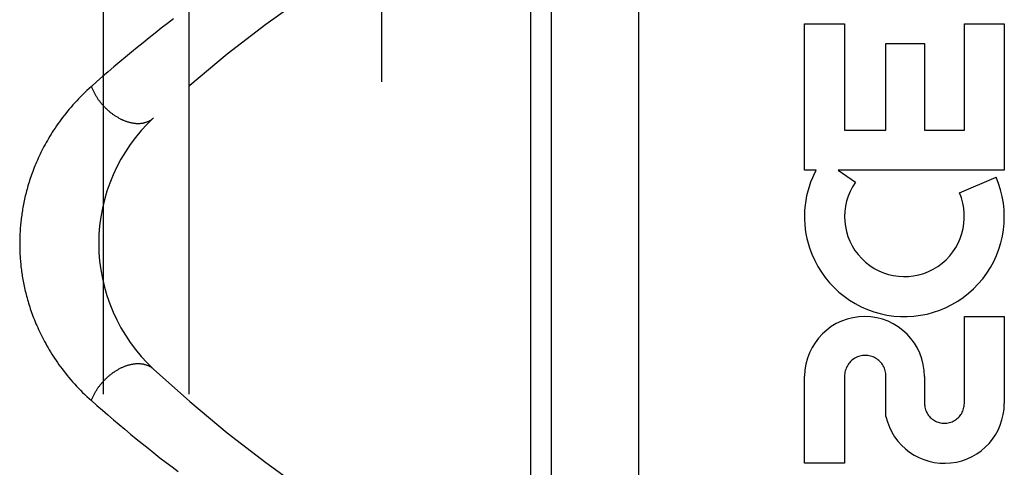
# Model space of a CAD drawing. Header units: inches. Extents: x 0 to 193, y 0 to 125.
# Tile 211 of 256: x 86.58 to 88.019, y 85.964 to 86.617. Entities that reach past the tile are written whole.
import ezdxf

# ---------------------------------------------------------------- set-up
doc = ezdxf.new("R2010")
doc.units = ezdxf.units.IN
doc.header["$LTSCALE"] = 10.635988
doc.header["$MEASUREMENT"] = 0
doc.linetypes.add('HIDDEN', pattern=[0.2, 0.1, -0.1])
for name, color, linetype in [('DEFAULT_2', 8, 'HIDDEN'), ('RIGHTHAND_DOOR_ASSEMBLY', 7, 'CONTINUOUS'), ('SUBPANEL', 7, 'CONTINUOUS')]:
    doc.layers.add(name, color=color, linetype=linetype)

msp = doc.modelspace()

# ---------------------------------------------------------------- linework, layer by layer
at = {"layer": 'DEFAULT_2', "color": 8, "linetype": 'HIDDEN'}
msp.add_line((87.1084, 89.7177), (87.1084, 32.6137), dxfattribs=at)
at = {"layer": 'RIGHTHAND_DOOR_ASSEMBLY', "color": 8, "linetype": 'HIDDEN'}
for p, q in [((87.4844, 85.571), (87.4844, 87.0103)), ((87.3269, 85.7707), (87.3269, 86.8107)), ((87.3569, 85.7707), (87.3569, 86.8107)), ((87.7269, 86.6116), (87.7853, 86.6116)), ((87.7269, 86.3979), (87.7269, 86.6116)), ((87.7853, 86.6116), (87.7853, 86.4563)), ((87.9603, 86.6116), (88.0187, 86.6116)), ((87.9603, 86.4563), (87.9603, 86.6116)), ((88.0187, 86.6116), (88.0187, 86.3979)), ((87.8457, 86.5826), (87.9019, 86.5826)), ((87.8457, 86.4563), (87.8457, 86.5826)), ((87.9019, 86.5826), (87.9019, 86.4563)), ((87.7853, 86.4563), (87.8457, 86.4563)), ((87.9019, 86.4563), (87.9603, 86.4563)), ((87.7438, 86.3979), (87.7269, 86.3979)), ((88.0187, 86.3979), (87.7757, 86.3979)), ((87.7757, 86.3979), (87.8012, 86.3801)), ((87.9531, 86.3645), (88.0067, 86.3877)), ((87.9603, 86.1843), (88.0187, 86.1843)), ((87.9603, 86.0572), (87.9603, 86.1843)), ((88.0187, 86.1843), (88.0187, 86.0572)), ((87.7269, 85.9699), (87.7269, 86.097)), ((87.7853, 86.097), (87.7853, 85.9699)), ((87.8457, 86.0382), (87.8457, 86.097)), ((87.9021, 86.0963), (87.902, 86.0572)), ((87.7853, 85.9699), (87.7269, 85.9699))]:
    msp.add_line(p, q, dxfattribs=at)
for points in [[(86.8048, 86.6188), (86.7958, 86.6119), (86.7868, 86.6049), (86.7779, 86.5979), (86.7691, 86.5909), (86.7604, 86.5839), (86.7517, 86.5769), (86.7431, 86.5699), (86.7346, 86.5628), (86.7261, 86.5557), (86.7177, 86.5486), (86.7093, 86.5415), (86.701, 86.5343), (86.6928, 86.5271), (86.6846, 86.52)], [(86.6846, 86.52), (86.6814, 86.517), (86.6782, 86.5141), (86.675, 86.5111), (86.672, 86.5081), (86.669, 86.5051), (86.666, 86.5021), (86.6632, 86.4991), (86.6603, 86.496), (86.6576, 86.493), (86.6549, 86.4899), (86.6523, 86.4868), (86.6497, 86.4837), (86.6472, 86.4807), (86.6448, 86.4776), (86.6424, 86.4745), (86.6401, 86.4714), (86.6379, 86.4684), (86.6357, 86.4653), (86.6336, 86.4623), (86.6315, 86.4592), (86.6295, 86.4562), (86.6275, 86.4532), (86.6257, 86.4502), (86.6238, 86.4472), (86.622, 86.4442), (86.6203, 86.4412), (86.6186, 86.4382), (86.617, 86.4353), (86.6154, 86.4324), (86.6139, 86.4295), (86.6124, 86.4266), (86.611, 86.4237), (86.6096, 86.4209), (86.6083, 86.418), (86.607, 86.4152), (86.6057, 86.4124), (86.6045, 86.4096), (86.6033, 86.4069), (86.6022, 86.4041), (86.6011, 86.4014), (86.6, 86.3987), (86.599, 86.396), (86.598, 86.3933), (86.5971, 86.3907), (86.5962, 86.388), (86.5953, 86.3854), (86.5944, 86.3828), (86.5936, 86.3802), (86.5928, 86.3776), (86.592, 86.3751), (86.5913, 86.3726), (86.5906, 86.37), (86.5899, 86.3675), (86.5893, 86.365), (86.5887, 86.3626), (86.5881, 86.3601), (86.5875, 86.3577), (86.587, 86.3553), (86.5864, 86.3529), (86.5859, 86.3505), (86.5855, 86.3481), (86.585, 86.3458), (86.5846, 86.3434), (86.5842, 86.3411), (86.5838, 86.3388), (86.5834, 86.3365), (86.5831, 86.3342), (86.5828, 86.3319), (86.5824, 86.3296), (86.5822, 86.3274), (86.5819, 86.3251), (86.5816, 86.3229), (86.5814, 86.3207), (86.5812, 86.3184), (86.581, 86.3162), (86.5808, 86.314), (86.5806, 86.3118), (86.5805, 86.3096), (86.5804, 86.3074), (86.5802, 86.3052), (86.5801, 86.303), (86.5801, 86.3008), (86.58, 86.2986), (86.5799, 86.2964), (86.5799, 86.2942), (86.5799, 86.292), (86.5799, 86.2899), (86.5799, 86.2877), (86.5799, 86.2855), (86.58, 86.2833), (86.58, 86.2811), (86.5801, 86.2789), (86.5802, 86.2767), (86.5803, 86.2745), (86.5805, 86.2723), (86.5806, 86.27), (86.5808, 86.2678), (86.5809, 86.2656), (86.5811, 86.2634), (86.5814, 86.2611), (86.5816, 86.2589), (86.5818, 86.2566), (86.5821, 86.2543), (86.5824, 86.252), (86.5827, 86.2497), (86.583, 86.2474), (86.5834, 86.2451), (86.5837, 86.2428), (86.5841, 86.2404), (86.5845, 86.2381), (86.585, 86.2357), (86.5854, 86.2333), (86.5859, 86.2309), (86.5864, 86.2285), (86.5869, 86.2261), (86.5875, 86.2236), (86.5881, 86.2211), (86.5887, 86.2187), (86.5893, 86.2161), (86.59, 86.2136), (86.5907, 86.2111), (86.5914, 86.2085), (86.5921, 86.2059), (86.5929, 86.2033), (86.5937, 86.2007), (86.5946, 86.1981), (86.5954, 86.1954), (86.5963, 86.1927), (86.5973, 86.19), (86.5983, 86.1873), (86.5993, 86.1846), (86.6003, 86.1819), (86.6014, 86.1791), (86.6025, 86.1763), (86.6037, 86.1735), (86.6049, 86.1707), (86.6062, 86.1678), (86.6075, 86.165), (86.6088, 86.1621), (86.6102, 86.1592), (86.6116, 86.1563), (86.6131, 86.1533), (86.6147, 86.1504), (86.6162, 86.1474), (86.6179, 86.1444), (86.6196, 86.1414), (86.6213, 86.1384), (86.6231, 86.1353), (86.625, 86.1323), (86.6269, 86.1292), (86.6288, 86.1261), (86.6309, 86.123), (86.633, 86.1199), (86.6351, 86.1168), (86.6373, 86.1137), (86.6396, 86.1106), (86.6419, 86.1075), (86.6443, 86.1043), (86.6468, 86.1012), (86.6493, 86.0981), (86.6519, 86.0949), (86.6546, 86.0918), (86.6573, 86.0887), (86.6601, 86.0856), (86.6629, 86.0825), (86.6658, 86.0794), (86.6688, 86.0764), (86.6718, 86.0733), (86.6749, 86.0703), (86.6781, 86.0673), (86.6813, 86.0643), (86.6846, 86.0613)], [(86.6846, 86.52), (86.685, 86.519), (86.6854, 86.518), (86.6858, 86.517), (86.6862, 86.516), (86.6867, 86.515), (86.6871, 86.514), (86.6876, 86.5131), (86.6881, 86.5121), (86.6886, 86.5111), (86.6891, 86.5101), (86.6896, 86.5092), (86.6902, 86.5082), (86.6907, 86.5072), (86.6913, 86.5063), (86.6919, 86.5053), (86.6925, 86.5044), (86.6931, 86.5034), (86.6937, 86.5025), (86.6943, 86.5016), (86.695, 86.5006), (86.6957, 86.4997), (86.6963, 86.4988), (86.697, 86.4979), (86.6977, 86.497), (86.6985, 86.4961), (86.6992, 86.4952), (86.6999, 86.4943), (86.7007, 86.4935), (86.7014, 86.4926), (86.7022, 86.4918), (86.703, 86.4909), (86.7038, 86.4901), (86.7046, 86.4893), (86.7054, 86.4885), (86.7062, 86.4877), (86.707, 86.4869), (86.7079, 86.4861), (86.7087, 86.4854), (86.7096, 86.4846), (86.7104, 86.4839), (86.7113, 86.4831), (86.7122, 86.4824), (86.713, 86.4817), (86.7139, 86.481), (86.7148, 86.4803), (86.7157, 86.4797), (86.7166, 86.479), (86.7176, 86.4784), (86.7185, 86.4778), (86.7194, 86.4772), (86.7203, 86.4766), (86.7213, 86.476), (86.7222, 86.4754), (86.7231, 86.4749), (86.7241, 86.4743), (86.725, 86.4738), (86.726, 86.4733), (86.7269, 86.4728), (86.7279, 86.4724), (86.7288, 86.4719), (86.7298, 86.4715), (86.7308, 86.471), (86.7317, 86.4706), (86.7327, 86.4702), (86.7336, 86.4699), (86.7346, 86.4695), (86.7356, 86.4692), (86.7365, 86.4688), (86.7375, 86.4685), (86.7384, 86.4682), (86.7394, 86.468), (86.7403, 86.4677), (86.7413, 86.4675), (86.7422, 86.4672), (86.7432, 86.467), (86.7441, 86.4669), (86.7451, 86.4667), (86.746, 86.4665), (86.7469, 86.4664), (86.7478, 86.4663), (86.7488, 86.4662), (86.7497, 86.4661), (86.7506, 86.4661), (86.7515, 86.466), (86.7524, 86.466), (86.7533, 86.466), (86.7541, 86.466), (86.755, 86.4661), (86.7559, 86.4661), (86.7567, 86.4662), (86.7576, 86.4663), (86.7584, 86.4664), (86.7593, 86.4665), (86.7601, 86.4666), (86.7609, 86.4668), (86.7617, 86.467), (86.7625, 86.4672), (86.7633, 86.4674), (86.7641, 86.4676), (86.7649, 86.4678), (86.7656, 86.4681), (86.7664, 86.4684), (86.7671, 86.4687), (86.7678, 86.469), (86.7685, 86.4693), (86.7692, 86.4697), (86.7699, 86.4701), (86.7706, 86.4704), (86.7713, 86.4708), (86.7719, 86.4713), (86.7726, 86.4717), (86.7732, 86.4721), (86.7738, 86.4726), (86.7744, 86.4731), (86.775, 86.4736), (86.7755, 86.4741)], [(86.6846, 86.0613), (86.685, 86.0623), (86.6854, 86.0633), (86.6858, 86.0643), (86.6862, 86.0653), (86.6867, 86.0663), (86.6871, 86.0673), (86.6876, 86.0682), (86.6881, 86.0692), (86.6886, 86.0702), (86.6891, 86.0712), (86.6896, 86.0721), (86.6902, 86.0731), (86.6907, 86.0741), (86.6913, 86.075), (86.6919, 86.076), (86.6925, 86.0769), (86.6931, 86.0779), (86.6937, 86.0788), (86.6943, 86.0797), (86.695, 86.0807), (86.6957, 86.0816), (86.6963, 86.0825), (86.697, 86.0834), (86.6977, 86.0843), (86.6985, 86.0852), (86.6992, 86.0861), (86.6999, 86.087), (86.7007, 86.0878), (86.7014, 86.0887), (86.7022, 86.0895), (86.703, 86.0904), (86.7038, 86.0912), (86.7046, 86.092), (86.7054, 86.0928), (86.7062, 86.0936), (86.707, 86.0944), (86.7079, 86.0952), (86.7087, 86.0959), (86.7096, 86.0967), (86.7104, 86.0974), (86.7113, 86.0982), (86.7122, 86.0989), (86.713, 86.0996), (86.7139, 86.1003), (86.7148, 86.101), (86.7157, 86.1016), (86.7166, 86.1023), (86.7176, 86.1029), (86.7185, 86.1035), (86.7194, 86.1041), (86.7203, 86.1047), (86.7213, 86.1053), (86.7222, 86.1059), (86.7231, 86.1064), (86.7241, 86.107), (86.725, 86.1075), (86.726, 86.108), (86.7269, 86.1085), (86.7279, 86.109), (86.7288, 86.1094), (86.7298, 86.1098), (86.7308, 86.1103), (86.7317, 86.1107), (86.7327, 86.1111), (86.7336, 86.1114), (86.7346, 86.1118), (86.7356, 86.1121), (86.7365, 86.1125), (86.7375, 86.1128), (86.7384, 86.1131), (86.7394, 86.1133), (86.7403, 86.1136), (86.7413, 86.1138), (86.7422, 86.1141), (86.7432, 86.1143), (86.7441, 86.1144), (86.7451, 86.1146), (86.746, 86.1148), (86.7469, 86.1149), (86.7478, 86.115), (86.7488, 86.1151), (86.7497, 86.1152), (86.7506, 86.1152), (86.7515, 86.1153), (86.7524, 86.1153), (86.7533, 86.1153), (86.7541, 86.1153), (86.755, 86.1152), (86.7559, 86.1152), (86.7567, 86.1151), (86.7576, 86.115), (86.7584, 86.1149), (86.7593, 86.1148), (86.7601, 86.1147), (86.7609, 86.1145), (86.7617, 86.1143), (86.7625, 86.1141), (86.7633, 86.1139), (86.7641, 86.1137), (86.7649, 86.1135), (86.7656, 86.1132), (86.7664, 86.1129), (86.7671, 86.1126), (86.7678, 86.1123), (86.7685, 86.112), (86.7692, 86.1116), (86.7699, 86.1112), (86.7706, 86.1109), (86.7713, 86.1105), (86.7719, 86.11), (86.7726, 86.1096), (86.7732, 86.1092), (86.7738, 86.1087), (86.7744, 86.1082), (86.775, 86.1077), (86.7755, 86.1072)], [(86.6846, 86.0613), (86.6926, 86.0543), (86.7007, 86.0473), (86.7088, 86.0403), (86.7169, 86.0333), (86.7252, 86.0264), (86.7335, 86.0194), (86.7419, 86.0124), (86.7503, 86.0055), (86.7589, 85.9986), (86.7675, 85.9917), (86.7761, 85.9848), (86.7849, 85.9779), (86.7937, 85.9711), (86.8025, 85.9643), (86.8114, 85.9575)]]:
    msp.add_lwpolyline(points, dxfattribs=at)
for centre, radius, start, end in [((88.1343, 85.0065), 2, 100.3342, 132.7959), ((86.9454, 86.2907), 0.25, 132.7959, 227.2041), ((87.8697, 86.33), 0.1431, 153.8028, 198.5861), ((87.8728, 86.3298), 0.1459, 198.1268, 23.4014), ((87.8728, 86.3298), 0.1459, 152.1494, 154.2621), ((87.8728, 86.3298), 0.0875, 144.8915, 23.4014), ((87.8145, 86.0964), 0.0876, 359.9462, 179.5965), ((87.8155, 86.097), 0.0302, 359.9714, 180.0286), ((88.1343, 87.5748), 2, 227.2041, 259.6658), ((87.9312, 86.0572), 0.0875, 192.5167, 359.9756), ((87.9312, 86.0572), 0.0291, 179.9462, 360)]:
    msp.add_arc(centre, radius, start, end, dxfattribs=at)
at = {"layer": 'SUBPANEL', "color": 8, "linetype": 'HIDDEN'}
for p, q in [((86.7021, 87.1344), (86.7021, 35.1969)), ((86.8271, 87.1344), (86.8271, 35.1969))]:
    msp.add_line(p, q, dxfattribs=at)

doc.saveas('drawing.dxf')
